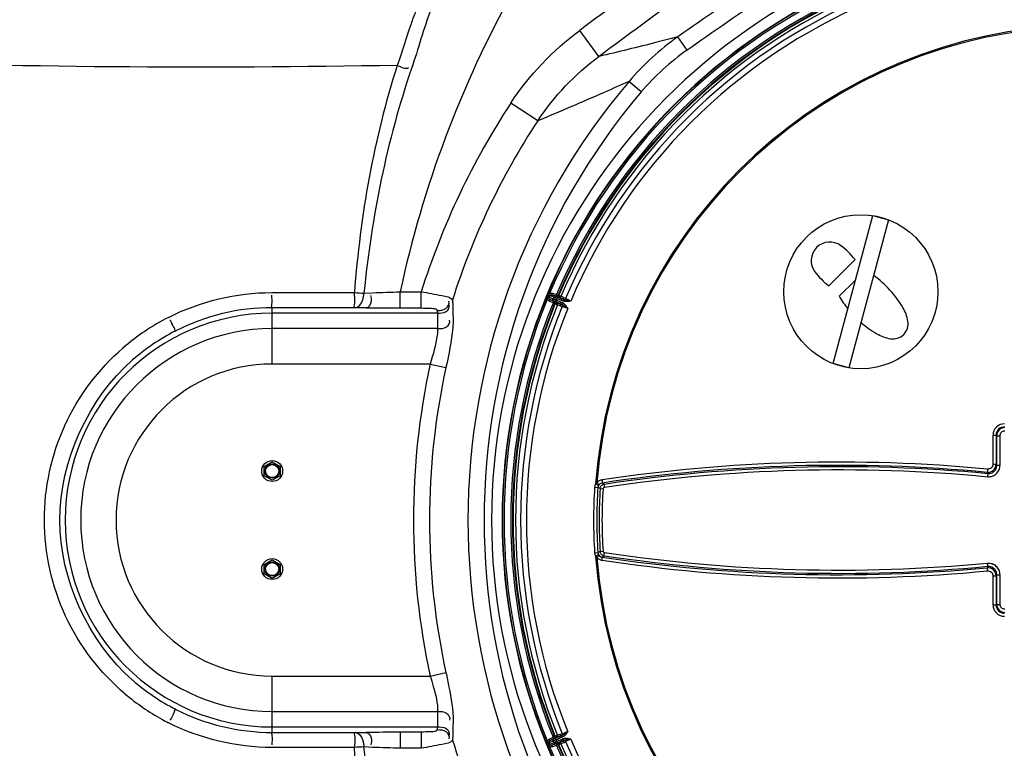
# Model space of a CAD drawing. Header units: millimetres. Extents: x 0 to 297, y 0 to 210.
# Tile 27 of 46: x 245 to 260, y 98 to 109. Entities that reach past the tile are written whole.
import ezdxf

# ---------------------------------------------------------------- set-up
doc = ezdxf.new("R2010")
doc.units = ezdxf.units.MM
doc.header["$LTSCALE"] = 16.335
doc.layers.get('0').update_dxf_attribs({"linetype": 'CONTINUOUS'})
doc.layers.add('AXES_REF', color=7, linetype='CONTINUOUS')

msp = doc.modelspace()

# ---------------------------------------------------------------- linework, layer by layer
at = {"color": 9, "linetype": 'Continuous'}
for p, q in [((253.858, 108.348), (253.563, 108.747)), ((255.208, 108.445), (255.065, 108.649)), ((254.505, 107.807), (254.317, 107.966)), ((252.92, 107.363), (252.508, 107.633)), ((248.852, 104.735), (250.116, 104.735)), ((250.262, 104.727), (250.395, 104.733)), ((250.818, 104.747), (251.139, 104.747)), ((250.818, 104.499), (250.818, 104.747)), ((251.139, 104.499), (251.139, 104.747)), ((253.089, 104.695), (253.07, 104.704)), ((253.089, 104.695), (253.078, 104.668)), ((253.103, 104.719), (253.08, 104.728)), ((253.166, 104.663), (253.089, 104.695)), ((253.097, 104.66), (253.109, 104.687)), ((253.139, 104.702), (253.147, 104.725)), ((253.197, 104.678), (253.139, 104.702)), ((253.147, 104.725), (253.21, 104.705)), ((253.202, 104.682), (253.21, 104.705)), ((253.233, 104.696), (253.21, 104.705)), ((253.24, 104.688), (253.233, 104.696)), ((253.071, 104.642), (253.048, 104.652)), ((253.078, 104.668), (253.058, 104.676)), ((253.155, 104.636), (253.078, 104.668)), ((253.109, 104.629), (253.097, 104.606)), ((253.156, 104.576), (253.097, 104.606)), ((253.167, 104.605), (253.109, 104.629)), ((253.168, 104.598), (253.156, 104.576)), ((253.179, 104.566), (253.156, 104.576)), ((253.159, 104.637), (253.169, 104.66)), ((253.2, 104.588), (253.167, 104.605)), ((253.168, 104.598), (253.178, 104.598)), ((253.179, 104.566), (253.19, 104.567)), ((253.195, 104.595), (253.206, 104.618)), ((253.232, 104.666), (253.197, 104.678)), ((253.21, 104.674), (253.202, 104.682)), ((253.206, 104.618), (253.215, 104.641)), ((253.215, 104.641), (253.224, 104.664)), ((253.26, 104.563), (253.271, 104.589)), ((253.26, 104.563), (253.288, 104.554)), ((253.288, 104.554), (253.261, 104.566)), ((253.298, 104.577), (253.271, 104.589)), ((253.282, 104.616), (253.292, 104.641)), ((253.309, 104.604), (253.282, 104.616)), ((253.288, 104.554), (253.298, 104.577)), ((253.291, 104.553), (253.288, 104.554)), ((253.318, 104.627), (253.291, 104.639)), ((253.291, 104.553), (253.302, 104.576)), ((253.318, 104.627), (253.292, 104.641)), ((253.302, 104.576), (253.298, 104.577)), ((253.309, 104.604), (253.318, 104.627)), ((253.313, 104.603), (253.309, 104.604)), ((253.313, 104.603), (253.321, 104.626)), ((253.346, 104.642), (253.318, 104.657)), ((253.321, 104.626), (253.318, 104.627)), ((248.858, 103.642), (248.858, 104.504)), ((251.385, 104.421), (248.858, 104.421)), ((250.818, 104.499), (251.139, 104.499)), ((253.267, 104.534), (253.297, 104.524)), ((251.389, 104.184), (248.858, 104.184)), ((251.276, 103.642), (248.858, 103.642)), ((251.276, 103.642), (251.517, 103.59)), ((259.885, 102.553), (259.885, 102.107)), ((259.934, 102.554), (259.944, 102.544)), ((259.934, 102.554), (259.934, 102.108)), ((259.944, 102.092), (259.944, 102.544)), ((259.993, 102.093), (259.993, 102.545)), ((259.798, 101.984), (259.807, 101.968)), ((259.934, 102.108), (259.944, 102.092)), ((253.791, 101.755), (253.841, 101.752)), ((253.806, 101.807), (253.85, 101.783)), ((253.876, 101.736), (253.841, 101.752)), ((253.876, 101.736), (253.92, 101.733)), ((253.939, 101.805), (253.905, 101.82)), ((253.876, 100.773), (253.841, 100.757)), ((253.876, 100.773), (253.92, 100.776)), ((253.791, 100.753), (253.841, 100.757)), ((253.806, 100.702), (253.85, 100.726)), ((253.939, 100.704), (253.905, 100.688)), ((259.807, 100.541), (259.798, 100.525)), ((259.885, 100.401), (259.885, 99.956)), ((259.944, 100.417), (259.934, 100.401)), ((259.934, 100.401), (259.934, 99.955)), ((259.944, 99.965), (259.944, 100.417)), ((259.993, 99.964), (259.993, 100.416)), ((259.934, 99.955), (259.944, 99.965)), ((248.858, 98.866), (251.276, 98.866)), ((248.858, 98.004), (248.858, 98.866)), ((251.276, 98.866), (251.517, 98.919)), ((248.858, 98.325), (251.389, 98.325)), ((248.858, 98.088), (251.385, 98.088)), ((251.139, 98.009), (250.818, 98.009)), ((250.818, 98.009), (250.818, 97.761)), ((251.139, 98.009), (251.139, 97.761)), ((253.097, 97.902), (253.156, 97.933)), ((253.179, 97.942), (253.156, 97.933)), ((253.168, 97.911), (253.156, 97.933)), ((253.2, 97.921), (253.167, 97.904)), ((253.178, 97.91), (253.168, 97.911)), ((253.19, 97.942), (253.179, 97.942)), ((253.206, 97.891), (253.195, 97.913)), ((253.288, 97.954), (253.26, 97.945)), ((253.271, 97.92), (253.26, 97.945)), ((253.288, 97.954), (253.261, 97.943)), ((253.297, 97.985), (253.267, 97.975)), ((253.298, 97.931), (253.271, 97.92)), ((253.291, 97.956), (253.288, 97.954)), ((253.298, 97.931), (253.288, 97.954)), ((253.302, 97.933), (253.291, 97.956)), ((253.302, 97.933), (253.298, 97.931)), ((250.116, 97.774), (248.852, 97.774)), ((250.395, 97.775), (250.262, 97.782)), ((251.139, 97.761), (250.818, 97.761)), ((253.071, 97.866), (253.048, 97.857)), ((253.078, 97.84), (253.058, 97.832)), ((253.089, 97.813), (253.07, 97.805)), ((253.155, 97.872), (253.078, 97.84)), ((253.078, 97.84), (253.089, 97.813)), ((253.103, 97.79), (253.08, 97.78)), ((253.166, 97.845), (253.089, 97.813)), ((253.109, 97.88), (253.097, 97.902)), ((253.109, 97.821), (253.097, 97.848)), ((253.167, 97.904), (253.109, 97.88)), ((253.197, 97.831), (253.139, 97.807)), ((253.139, 97.807), (253.147, 97.783)), ((253.21, 97.803), (253.147, 97.783)), ((253.169, 97.849), (253.159, 97.872)), ((253.232, 97.842), (253.197, 97.831)), ((253.202, 97.827), (253.21, 97.835)), ((253.202, 97.827), (253.21, 97.803)), ((253.215, 97.868), (253.206, 97.891)), ((253.233, 97.813), (253.21, 97.803)), ((253.224, 97.844), (253.215, 97.868)), ((253.233, 97.813), (253.24, 97.821)), ((253.309, 97.904), (253.282, 97.893)), ((253.292, 97.868), (253.282, 97.893)), ((253.318, 97.881), (253.291, 97.87)), ((253.292, 97.868), (253.318, 97.881)), ((253.313, 97.906), (253.309, 97.904)), ((253.318, 97.881), (253.309, 97.904)), ((253.321, 97.883), (253.313, 97.906)), ((253.321, 97.883), (253.318, 97.881)), ((253.318, 97.852), (253.346, 97.866))]:
    msp.add_line(p, q, dxfattribs=at)
at = {"color": 7, "linetype": 'Continuous'}
for p, q in [((257.44, 103.649), (258.047, 105.913)), ((258.047, 105.913), (258.288, 105.848)), ((258.288, 105.848), (257.682, 103.584)), ((257.374, 104.838), (257.775, 105.239)), ((257.782, 104.926), (257.534, 104.678)), ((253.139, 104.702), (253.202, 104.682)), ((253.168, 104.598), (253.109, 104.629)), ((250.295, 104.504), (248.858, 104.504)), ((247.373, 104.145), (247.384, 104.151)), ((257.682, 103.584), (257.44, 103.649)), ((248.735, 102.076), (248.858, 102.147)), ((248.858, 102.147), (248.982, 102.076)), ((248.735, 101.933), (248.735, 102.076)), ((248.982, 102.076), (248.982, 101.933)), ((248.858, 101.862), (248.735, 101.933)), ((248.982, 101.933), (248.858, 101.862)), ((248.735, 100.576), (248.858, 100.647)), ((248.858, 100.647), (248.982, 100.576)), ((248.735, 100.433), (248.735, 100.576)), ((248.982, 100.576), (248.982, 100.433)), ((248.858, 100.362), (248.735, 100.433)), ((248.982, 100.433), (248.858, 100.362)), ((248.858, 98.004), (250.295, 98.004)), ((253.109, 97.88), (253.168, 97.911)), ((253.202, 97.827), (253.139, 97.807))]:
    msp.add_line(p, q, dxfattribs=at)
at = {"color": 9, "linetype": 'Continuous'}
for points in [[(251.616, 104.621), (251.616, 104.615), (251.617, 104.609), (251.618, 104.604), (251.618, 104.598), (251.619, 104.591), (251.619, 104.585), (251.62, 104.578), (251.62, 104.571), (251.62, 104.564)], [(251.381, 104.462), (251.382, 104.458), (251.382, 104.454), (251.383, 104.45), (251.384, 104.445), (251.384, 104.441), (251.384, 104.436), (251.385, 104.431), (251.385, 104.426), (251.385, 104.421)], [(251.385, 98.088), (251.385, 98.083), (251.385, 98.078), (251.384, 98.073), (251.384, 98.068), (251.384, 98.063), (251.383, 98.059), (251.382, 98.055), (251.382, 98.051), (251.381, 98.047)], [(251.62, 97.945), (251.62, 97.938), (251.62, 97.931), (251.619, 97.924), (251.619, 97.917), (251.618, 97.911), (251.618, 97.905), (251.617, 97.899), (251.616, 97.894), (251.616, 97.888)]]:
    msp.add_lwpolyline(points, dxfattribs=at)
at = {"color": 7, "linetype": 'Continuous'}
for centre, radius in [((257.864, 104.748), 1.179), ((248.858, 102.004), 0.16), ((248.858, 102.004), 0.11), ((248.858, 100.504), 0.16), ((248.858, 100.504), 0.11)]:
    msp.add_circle(centre, radius, dxfattribs=at)
at = {"color": 9, "linetype": 'Continuous'}
for centre, radius, start, end in [((547.756, -288.425), 494.263, 126.15395, 126.52809), ((464.082, -191.013), 365.357, 124.43526, 124.89612), ((551.062, -292.645), 499.124, 126.17453, 126.54465), ((465.398, -192.785), 367.314, 124.44819, 124.90629), ((261.358, 101.254), 8.978, 112.7649, 157.2351), ((261.358, 101.254), 8.953, 112.7649, 157.2351), ((261.358, 101.254), 8.849, 112.9543, 157.0457), ((261.358, 101.254), 8.824, 112.9543, 157.0457), ((261.358, 101.254), 8.814, 112.9273, 157.0727), ((267.108, 101.254), 16.661, 150.9336, 167.8979), ((261.358, 101.254), 8.777, 112.9477, 157.0523), ((261.358, 101.254), 8.699, 112.9221, 157.0779), ((261.358, 101.254), 8.611, 112.9019, 157.0981), ((261.358, 101.254), 7.572, 94.1836, 175.8164), ((261.358, 101.254), 7.553, 94.3334, 175.6666), ((257.327, 105.42), 3.942, 125.008, 139.7689), ((257.326, 105.408), 3.704, 124.8955, 139.6206), ((262.229, 101.254), 10.375, 139.6893, 220.3108), ((262.229, 101.254), 10.129, 139.6893, 220.3108), ((262.229, 101.254), 11.627, 146.7274, 162.5166), ((262.229, 101.254), 11.134, 146.7274, 162.4028), ((261.358, 101.254), 8.978, 157.4066, 157.5934), ((261.372, 101.252), 8.991, 157.2576, 157.4288), ((263.319, 104.732), 11.7, 180.825, 181.9624), ((261.358, 101.254), 8.978, 157.7649, 202.2351), ((261.358, 101.254), 8.953, 157.7649, 202.2351), ((261.358, 101.254), 8.849, 157.9543, 202.0457), ((261.358, 101.254), 8.824, 157.9543, 202.0457), ((261.358, 101.254), 8.814, 157.9273, 202.0727), ((261.358, 101.254), 8.777, 157.9477, 202.0523), ((261.342, 101.257), 8.962, 157.5709, 157.7427), ((248.858, 101.254), 3.166, 90, 270), ((263.344, 104.516), 11.959, 180.4567, 181.5917), ((261.358, 101.254), 8.699, 157.9221, 202.0779), ((261.358, 101.254), 8.611, 157.9019, 202.0981), ((248.857, 101.248), 3.488, 117.0003, 130.8825), ((251.428, 106.342), 4.602, 206.0924, 207.0185), ((248.858, 101.254), 2.929, 90, 270), ((248.858, 101.254), 2.388, 90, 270), ((262.229, 101.254), 11.21, 167.6995, 192.3005), ((262.229, 101.254), 10.964, 167.6995, 192.3005), ((260.06, 102.553), 0.174, 89.9158, 180.0842), ((260.058, 102.554), 0.125, 89.8492, 180.1508), ((260.069, 102.544), 0.125, 89.9902, 180.0098), ((259.809, 102.108), 0.125, 264.653, 359.9963), ((261.358, 101.254), 7.583, 176.2119, 183.7881), ((261.358, 101.254), 7.534, 176.2119, 183.7881), ((253.911, 101.75), 0.0695, 140.1122, 151.4022), ((261.358, 101.254), 7.498, 176.3199, 183.6801), ((261.358, 101.254), 7.454, 176.3199, 183.6801), ((261.358, 101.254), 7.572, 184.1836, 265.8164), ((261.358, 101.254), 7.553, 184.3334, 265.6666), ((253.911, 100.759), 0.0695, 208.5978, 219.8877), ((259.809, 100.401), 0.125, 0.0037, 95.347), ((260.06, 99.956), 0.174, 179.9158, 270.0842), ((260.058, 99.954), 0.125, 179.8492, 270.1508), ((260.069, 99.965), 0.125, 179.9902, 270.0098), ((248.855, 101.257), 3.484, 229.9112, 241.1019), ((263.344, 97.993), 11.959, 178.4083, 179.5433), ((248.849, 101.248), 3.474, 241.1149, 243.0258), ((263.319, 97.776), 11.7, 178.0376, 179.175), ((262.229, 101.254), 11.134, 197.5972, 213.2726), ((261.369, 101.263), 8.991, 202.2576, 202.4288), ((261.358, 101.254), 8.978, 202.4066, 202.5934), ((261.345, 101.245), 8.962, 202.5709, 202.7427), ((261.358, 101.254), 8.978, 202.7649, 247.2351), ((261.358, 101.254), 8.953, 202.7649, 247.2351), ((261.358, 101.254), 8.849, 202.9543, 247.0457), ((261.358, 101.254), 8.824, 202.9543, 247.0457), ((261.358, 101.254), 8.814, 202.9273, 247.0727), ((261.358, 101.254), 8.777, 202.9477, 247.0523), ((261.358, 101.254), 8.699, 202.9221, 247.0779), ((261.358, 101.254), 8.611, 202.9019, 247.0981)]:
    msp.add_arc(centre, radius, start, end, dxfattribs=at)
at = {"color": 7, "linetype": 'Continuous'}
for centre, radius, start, end in [((261.358, 101.254), 9.144, 15.4694, 344.5306), ((261.358, 101.254), 8.982, 4.7194, 355.2806), ((257.389, 105.223), 0.285, 53.0946, 216.9054), ((256.905, 104.579), 1.092, 37.1874, 53.0946), ((258.034, 105.708), 1.092, 216.9054, 232.8126), ((257.118, 103.69), 1.611, 30.3525, 54.2125), ((258.922, 105.494), 1.611, 210.4619, 218.6768), ((248.858, 101.254), 3.25, 90, 116.9735), ((257.975, 104.192), 0.618, 9.8198, 30.3525), ((258.922, 105.494), 1.611, 229.0805, 239.6475), ((258.355, 104.258), 0.232, 260.1802, 9.8198), ((248.863, 101.248), 3.258, 117.2295, 131.0362), ((258.421, 104.638), 0.618, 239.6475, 260.1802), ((248.864, 101.261), 3.259, 228.9647, 242.9991), ((248.858, 101.254), 3.25, 243.0265, 270)]:
    msp.add_arc(centre, radius, start, end, dxfattribs=at)
at = {"color": 9, "linetype": 'Continuous'}
for points in [[(251.287, 109.068), (251.174, 108.772), (251.093, 108.464), (250.99, 108.164)], [(252.508, 107.633), (252.789, 108.061), (253.152, 108.443), (253.563, 108.747)], [(252.92, 107.363), (253.17, 107.741), (253.493, 108.079), (253.858, 108.348)], [(250.772, 108.212), (250.411, 107.089), (250.206, 105.911), (250.116, 104.735)], [(250.99, 108.164), (250.612, 107.056), (250.379, 105.892), (250.262, 104.727)], [(247.274, 104.356), (247.756, 104.602), (248.311, 104.735), (248.852, 104.735)], [(250.116, 104.735), (250.165, 104.731), (250.213, 104.728), (250.262, 104.727)], [(250.395, 104.733), (250.536, 104.74), (250.677, 104.74), (250.818, 104.747)], [(253.103, 104.719), (253.097, 104.711), (253.092, 104.704), (253.089, 104.695)], [(250.13, 104.504), (250.181, 104.504), (250.222, 104.565), (250.24, 104.614)], [(253.078, 104.668), (253.074, 104.66), (253.072, 104.651), (253.071, 104.642)], [(253.159, 104.637), (253.158, 104.636), (253.157, 104.636), (253.155, 104.636)], [(253.169, 104.66), (253.169, 104.661), (253.168, 104.663), (253.166, 104.663)], [(253.261, 104.566), (253.239, 104.575), (253.217, 104.585), (253.195, 104.595)], [(253.271, 104.589), (253.249, 104.598), (253.227, 104.608), (253.206, 104.618)], [(253.282, 104.616), (253.26, 104.625), (253.238, 104.633), (253.215, 104.641)], [(253.218, 104.579), (253.232, 104.573), (253.246, 104.568), (253.26, 104.563)], [(253.223, 104.55), (253.237, 104.543), (253.252, 104.538), (253.267, 104.534)], [(253.291, 104.639), (253.269, 104.648), (253.246, 104.656), (253.224, 104.664)], [(253.292, 104.641), (253.279, 104.648), (253.265, 104.654), (253.252, 104.66)], [(253.318, 104.657), (253.304, 104.664), (253.29, 104.671), (253.276, 104.677)], [(250.295, 104.504), (250.469, 104.504), (250.643, 104.499), (250.818, 104.499)], [(245.609, 101.254), (245.609, 102.152), (246.048, 103.116), (246.724, 103.705)], [(253.827, 101.825), (253.819, 101.82), (253.812, 101.814), (253.806, 101.807)], [(253.806, 101.807), (253.798, 101.791), (253.793, 101.773), (253.791, 101.755)], [(253.85, 101.783), (253.845, 101.774), (253.842, 101.763), (253.841, 101.752)], [(246.724, 98.803), (246.048, 99.393), (245.609, 100.357), (245.609, 101.254)], [(253.791, 100.753), (253.793, 100.736), (253.798, 100.718), (253.806, 100.702)], [(253.806, 100.702), (253.812, 100.695), (253.819, 100.689), (253.827, 100.684)], [(253.841, 100.757), (253.842, 100.746), (253.845, 100.735), (253.85, 100.726)], [(248.852, 97.774), (248.311, 97.774), (247.756, 97.907), (247.274, 98.152)], [(250.13, 98.004), (250.181, 98.004), (250.222, 97.943), (250.24, 97.894)], [(250.818, 98.009), (250.643, 98.009), (250.469, 98.004), (250.295, 98.004)], [(253.261, 97.943), (253.239, 97.934), (253.217, 97.924), (253.195, 97.913)], [(253.271, 97.92), (253.249, 97.911), (253.227, 97.901), (253.206, 97.891)], [(253.26, 97.945), (253.246, 97.941), (253.232, 97.936), (253.218, 97.93)], [(253.267, 97.975), (253.252, 97.97), (253.237, 97.965), (253.223, 97.959)], [(250.262, 97.782), (250.213, 97.78), (250.165, 97.778), (250.116, 97.774)], [(250.772, 94.297), (250.411, 95.419), (250.206, 96.598), (250.116, 97.774)], [(250.99, 94.344), (250.612, 95.453), (250.379, 96.616), (250.262, 97.782)], [(250.818, 97.761), (250.677, 97.768), (250.536, 97.769), (250.395, 97.775)], [(253.071, 97.866), (253.072, 97.858), (253.074, 97.849), (253.078, 97.84)], [(253.089, 97.813), (253.092, 97.805), (253.097, 97.797), (253.103, 97.79)], [(253.159, 97.872), (253.158, 97.872), (253.157, 97.873), (253.155, 97.872)], [(253.169, 97.849), (253.169, 97.847), (253.168, 97.846), (253.166, 97.845)], [(253.282, 97.893), (253.26, 97.884), (253.238, 97.876), (253.215, 97.868)], [(253.291, 97.87), (253.269, 97.861), (253.246, 97.852), (253.224, 97.844)], [(253.252, 97.849), (253.265, 97.854), (253.279, 97.861), (253.292, 97.868)], [(253.276, 97.832), (253.29, 97.838), (253.304, 97.844), (253.318, 97.852)]]:
    msp.add_open_spline(points, degree=3, dxfattribs=at)
for points, knots in [([(251.053, 109.036), (251.027, 108.973), (250.929, 108.7), (250.848, 108.421), (250.772, 108.212)], [0, 0, 0, 0, 0.23321, 1, 1, 1, 1]), ([(255.065, 108.649), (254.958, 108.621), (254.557, 108.516), (254.154, 108.418), (253.858, 108.348)], [0, 0, 0, 0, 0.266959, 1, 1, 1, 1]), ([(250.772, 108.212), (247.862, 108.157), (243.99, 108.189), (240.125, 108.365), (239.168, 108.418)], [0, 0, 0, 0, 0.752269, 1, 1, 1, 1]), ([(250.772, 108.212), (250.825, 108.195), (250.855, 108.158), (250.947, 108.173), (250.945, 108.178)], [0, 0, 0, 0, 0.914746, 1, 1, 1, 1]), ([(254.317, 107.966), (254.191, 107.91), (253.727, 107.704), (253.26, 107.504), (252.92, 107.363)], [0, 0, 0, 0, 0.273325, 1, 1, 1, 1]), ([(248.858, 104.504), (248.843, 104.504), (248.872, 104.606), (248.853, 104.645), (248.854, 104.693)], [0, 0, 0, 0, 0.237068, 1, 1, 1, 1]), ([(250.13, 104.504), (250.107, 104.504), (250.138, 104.63), (250.117, 104.68), (250.116, 104.735)], [0, 0, 0, 0, 0.290164, 1, 1, 1, 1]), ([(250.24, 104.614), (250.246, 104.632), (250.256, 104.669), (250.261, 104.707), (250.262, 104.727)], [0, 0, 0, 0, 0.488466, 1, 1, 1, 1]), ([(250.295, 104.504), (250.339, 104.504), (250.392, 104.595), (250.377, 104.664), (250.369, 104.692)], [0, 0, 0, 0, 0.607126, 1, 1, 1, 1]), ([(251.139, 104.747), (251.246, 104.731), (251.391, 104.695), (251.588, 104.671), (251.616, 104.621)], [0, 0, 0, 0, 0.651277, 1, 1, 1, 1]), ([(253.103, 104.719), (253.109, 104.723), (253.124, 104.729), (253.14, 104.728), (253.147, 104.725)], [0, 0, 0, 0, 0.499988, 1, 1, 1, 1]), ([(253.109, 104.687), (253.111, 104.693), (253.12, 104.703), (253.133, 104.703), (253.139, 104.702)], [0, 0, 0, 0, 0.500105, 1, 1, 1, 1]), ([(253.202, 104.682), (253.208, 104.68), (253.221, 104.681), (253.231, 104.69), (253.233, 104.696)], [0, 0, 0, 0, 0.499995, 1, 1, 1, 1]), ([(253.24, 104.688), (253.238, 104.683), (253.229, 104.673), (253.215, 104.672), (253.21, 104.674)], [0, 0, 0, 0, 0.500005, 1, 1, 1, 1]), ([(253.259, 104.682), (253.257, 104.683), (253.252, 104.684), (253.246, 104.686), (253.243, 104.688), (253.241, 104.688), (253.24, 104.688)], [0, 0, 0, 0, 0.425162, 0.737384, 0.93029, 1, 1, 1, 1]), ([(251.381, 104.462), (251.427, 104.463), (251.523, 104.461), (251.574, 104.566), (251.561, 104.603)], [0, 0, 0, 0, 0.537766, 1, 1, 1, 1]), ([(251.385, 104.421), (251.431, 104.421), (251.523, 104.414), (251.578, 104.514), (251.565, 104.549)], [0, 0, 0, 0, 0.553674, 1, 1, 1, 1]), ([(253.097, 104.606), (253.091, 104.61), (253.079, 104.62), (253.073, 104.635), (253.071, 104.642)], [0, 0, 0, 0, 0.500007, 1, 1, 1, 1]), ([(253.109, 104.629), (253.104, 104.631), (253.095, 104.641), (253.095, 104.655), (253.097, 104.66)], [0, 0, 0, 0, 0.499888, 1, 1, 1, 1]), ([(253.167, 104.605), (253.161, 104.607), (253.152, 104.617), (253.153, 104.631), (253.155, 104.636)], [0, 0, 0, 0, 0.499769, 1, 1, 1, 1]), ([(253.171, 104.605), (253.166, 104.608), (253.157, 104.618), (253.157, 104.631), (253.159, 104.637)], [0, 0, 0, 0, 0.500017, 1, 1, 1, 1]), ([(253.206, 104.618), (253.2, 104.62), (253.189, 104.625), (253.177, 104.63), (253.169, 104.633), (253.164, 104.635), (253.161, 104.636), (253.16, 104.637), (253.159, 104.637)], [0, 0, 0, 0, 0.370922, 0.689033, 0.813646, 0.909045, 0.971848, 1, 1, 1, 1]), ([(253.166, 104.663), (253.169, 104.669), (253.178, 104.679), (253.191, 104.679), (253.197, 104.678)], [0, 0, 0, 0, 0.500231, 1, 1, 1, 1]), ([(253.171, 104.605), (253.171, 104.605), (253.169, 104.604), (253.168, 104.604), (253.167, 104.605)], [0, 0, 0, 0, 0.292644, 1, 1, 1, 1]), ([(253.179, 104.566), (253.182, 104.572), (253.182, 104.585), (253.173, 104.595), (253.168, 104.598)], [0, 0, 0, 0, 0.500005, 1, 1, 1, 1]), ([(253.169, 104.66), (253.171, 104.666), (253.181, 104.676), (253.194, 104.676), (253.2, 104.674)], [0, 0, 0, 0, 0.499983, 1, 1, 1, 1]), ([(253.215, 104.641), (253.209, 104.643), (253.199, 104.647), (253.186, 104.652), (253.178, 104.656), (253.174, 104.658), (253.171, 104.659), (253.169, 104.66), (253.169, 104.66)], [0, 0, 0, 0, 0.370922, 0.689032, 0.813645, 0.909044, 0.971848, 1, 1, 1, 1]), ([(253.195, 104.595), (253.192, 104.597), (253.187, 104.599), (253.18, 104.602), (253.175, 104.604), (253.172, 104.605), (253.171, 104.605)], [0, 0, 0, 0, 0.369272, 0.68587, 0.906071, 1, 1, 1, 1]), ([(253.178, 104.598), (253.179, 104.598), (253.181, 104.597), (253.185, 104.595), (253.191, 104.592), (253.197, 104.589), (253.2, 104.588)], [0, 0, 0, 0, 0.069765, 0.262664, 0.574845, 1, 1, 1, 1]), ([(253.19, 104.567), (253.192, 104.572), (253.193, 104.586), (253.184, 104.595), (253.178, 104.598)], [0, 0, 0, 0, 0.500005, 1, 1, 1, 1]), ([(253.19, 104.567), (253.19, 104.567), (253.192, 104.565), (253.195, 104.564), (253.201, 104.561), (253.205, 104.559), (253.208, 104.557)], [0, 0, 0, 0, 0.069709, 0.262611, 0.574834, 1, 1, 1, 1]), ([(253.2, 104.674), (253.2, 104.675), (253.199, 104.676), (253.198, 104.677), (253.197, 104.678)], [0, 0, 0, 0, 0.292644, 1, 1, 1, 1]), ([(253.224, 104.664), (253.221, 104.666), (253.215, 104.668), (253.208, 104.67), (253.203, 104.673), (253.2, 104.673), (253.2, 104.674)], [0, 0, 0, 0, 0.369271, 0.68587, 0.90607, 1, 1, 1, 1]), ([(253.2, 104.588), (253.201, 104.587), (253.207, 104.584), (253.213, 104.581), (253.218, 104.579)], [0, 0, 0, 0, 0.225602, 1, 1, 1, 1]), ([(253.208, 104.557), (253.21, 104.563), (253.212, 104.575), (253.204, 104.585), (253.2, 104.588)], [0, 0, 0, 0, 0.52943, 1, 1, 1, 1]), ([(253.208, 104.557), (253.209, 104.557), (253.214, 104.554), (253.219, 104.552), (253.223, 104.55)], [0, 0, 0, 0, 0.224602, 1, 1, 1, 1]), ([(253.232, 104.666), (253.229, 104.668), (253.224, 104.669), (253.216, 104.671), (253.212, 104.673), (253.21, 104.674), (253.21, 104.674)], [0, 0, 0, 0, 0.42515, 0.737331, 0.930233, 1, 1, 1, 1]), ([(253.223, 104.55), (253.225, 104.555), (253.228, 104.566), (253.222, 104.576), (253.218, 104.579)], [0, 0, 0, 0, 0.557048, 1, 1, 1, 1]), ([(253.259, 104.682), (253.257, 104.677), (253.25, 104.667), (253.237, 104.665), (253.232, 104.666)], [0, 0, 0, 0, 0.52943, 1, 1, 1, 1]), ([(253.252, 104.66), (253.25, 104.66), (253.243, 104.663), (253.237, 104.665), (253.232, 104.666)], [0, 0, 0, 0, 0.273549, 1, 1, 1, 1]), ([(253.276, 104.677), (253.273, 104.671), (253.267, 104.662), (253.256, 104.658), (253.252, 104.66)], [0, 0, 0, 0, 0.557048, 1, 1, 1, 1]), ([(253.276, 104.677), (253.274, 104.677), (253.269, 104.679), (253.263, 104.681), (253.259, 104.682)], [0, 0, 0, 0, 0.274719, 1, 1, 1, 1]), ([(253.267, 104.534), (253.269, 104.539), (253.27, 104.55), (253.264, 104.561), (253.26, 104.563)], [0, 0, 0, 0, 0.555166, 1, 1, 1, 1]), ([(253.297, 104.524), (253.299, 104.529), (253.3, 104.54), (253.295, 104.551), (253.291, 104.553)], [0, 0, 0, 0, 0.551726, 1, 1, 1, 1]), ([(253.38, 104.494), (253.366, 104.505), (253.337, 104.527), (253.307, 104.546), (253.291, 104.553)], [0, 0, 0, 0, 0.508765, 1, 1, 1, 1]), ([(253.318, 104.657), (253.315, 104.652), (253.309, 104.643), (253.297, 104.64), (253.292, 104.641)], [0, 0, 0, 0, 0.555166, 1, 1, 1, 1]), ([(253.38, 104.494), (253.364, 104.518), (253.343, 104.551), (253.31, 104.572), (253.302, 104.576)], [0, 0, 0, 0, 0.749566, 1, 1, 1, 1]), ([(253.426, 104.605), (253.398, 104.599), (253.36, 104.592), (253.322, 104.6), (253.313, 104.603)], [0, 0, 0, 0, 0.749561, 1, 1, 1, 1]), ([(253.346, 104.642), (253.344, 104.637), (253.337, 104.629), (253.326, 104.625), (253.321, 104.626)], [0, 0, 0, 0, 0.551726, 1, 1, 1, 1]), ([(253.426, 104.605), (253.408, 104.608), (253.373, 104.612), (253.338, 104.619), (253.321, 104.626)], [0, 0, 0, 0, 0.508764, 1, 1, 1, 1]), ([(253.426, 104.605), (253.418, 104.609), (253.391, 104.62), (253.365, 104.632), (253.346, 104.642)], [0, 0, 0, 0, 0.275571, 1, 1, 1, 1]), ([(251.139, 104.499), (251.189, 104.499), (251.256, 104.493), (251.374, 104.494), (251.381, 104.462)], [0, 0, 0, 0, 0.601345, 1, 1, 1, 1]), ([(253.297, 104.524), (253.303, 104.522), (253.331, 104.513), (253.358, 104.503), (253.38, 104.494)], [0, 0, 0, 0, 0.214918, 1, 1, 1, 1]), ([(247.384, 104.151), (247.376, 104.147), (247.363, 104.21), (247.341, 104.226), (247.328, 104.252)], [0, 0, 0, 0, 0.241495, 1, 1, 1, 1]), ([(251.389, 104.184), (251.436, 104.184), (251.529, 104.178), (251.584, 104.28), (251.57, 104.315)], [0, 0, 0, 0, 0.554583, 1, 1, 1, 1]), ([(251.626, 104.332), (251.627, 104.286), (251.611, 104.036), (251.561, 103.79), (251.517, 103.59)], [0, 0, 0, 0, 0.181937, 1, 1, 1, 1]), ([(251.389, 104.184), (251.391, 104.15), (251.372, 103.965), (251.32, 103.787), (251.276, 103.642)], [0, 0, 0, 0, 0.183401, 1, 1, 1, 1]), ([(245.373, 101.254), (245.373, 101.748), (245.588, 102.746), (246.201, 103.563), (246.574, 103.886)], [0, 0, 0, 0, 0.49998, 1, 1, 1, 1]), ([(259.993, 102.545), (259.993, 102.564), (260.009, 102.604), (260.048, 102.62), (260.068, 102.62)], [0, 0, 0, 0, 0.499998, 1, 1, 1, 1]), ([(259.885, 102.553), (259.891, 102.553), (259.903, 102.553), (259.916, 102.553), (259.924, 102.553), (259.929, 102.554), (259.932, 102.554), (259.933, 102.554), (259.934, 102.554)], [0, 0, 0, 0, 0.376536, 0.696088, 0.820025, 0.913946, 0.974576, 1, 1, 1, 1]), ([(259.944, 102.544), (259.944, 102.544), (259.946, 102.544), (259.948, 102.545), (259.953, 102.545), (259.962, 102.545), (259.975, 102.545), (259.986, 102.545), (259.993, 102.545)], [0, 0, 0, 0, 0.025271, 0.085943, 0.179997, 0.304101, 0.623859, 1, 1, 1, 1]), ([(259.804, 102.033), (258.82, 102.126), (256.845, 102.192), (254.877, 102.016), (253.905, 101.869)], [0, 0, 0, 0, 0.501277, 1, 1, 1, 1]), ([(259.798, 101.984), (258.815, 102.077), (256.842, 102.142), (254.876, 101.967), (253.905, 101.82)], [0, 0, 0, 0, 0.501282, 1, 1, 1, 1]), ([(253.939, 101.805), (254.907, 101.951), (256.865, 102.126), (258.83, 102.06), (259.807, 101.968)], [0, 0, 0, 0, 0.499193, 1, 1, 1, 1]), ([(253.941, 101.756), (254.908, 101.902), (256.863, 102.077), (258.825, 102.011), (259.802, 101.918)], [0, 0, 0, 0, 0.49919, 1, 1, 1, 1]), ([(259.804, 102.033), (259.803, 102.027), (259.802, 102.015), (259.8, 102.002), (259.799, 101.993), (259.799, 101.989), (259.798, 101.986), (259.798, 101.984), (259.798, 101.984)], [0, 0, 0, 0, 0.371449, 0.689155, 0.813505, 0.908736, 0.971547, 1, 1, 1, 1]), ([(259.802, 101.918), (259.826, 101.916), (259.875, 101.922), (259.939, 101.959), (259.983, 102.02), (259.993, 102.069), (259.993, 102.093)], [0, 0, 0, 0, 0.249966, 0.499957, 0.749974, 1, 1, 1, 1]), ([(259.885, 102.107), (259.886, 102.087), (259.868, 102.045), (259.824, 102.031), (259.804, 102.033)], [0, 0, 0, 0, 0.50007, 1, 1, 1, 1]), ([(259.807, 101.968), (259.825, 101.966), (259.86, 101.97), (259.906, 101.997), (259.937, 102.04), (259.944, 102.075), (259.944, 102.092)], [0, 0, 0, 0, 0.249878, 0.49991, 0.749996, 1, 1, 1, 1]), ([(259.885, 102.107), (259.892, 102.107), (259.903, 102.107), (259.916, 102.107), (259.925, 102.108), (259.929, 102.108), (259.932, 102.108), (259.934, 102.108), (259.934, 102.108)], [0, 0, 0, 0, 0.376727, 0.696416, 0.820382, 0.914291, 0.974844, 1, 1, 1, 1]), ([(259.944, 102.092), (259.945, 102.093), (259.948, 102.092), (259.953, 102.092), (259.962, 102.092), (259.975, 102.093), (259.987, 102.093), (259.993, 102.093)], [0, 0, 0, 0, 0.08569, 0.17974, 0.303867, 0.623724, 1, 1, 1, 1]), ([(253.905, 101.869), (253.89, 101.867), (253.86, 101.857), (253.836, 101.837), (253.827, 101.825)], [0, 0, 0, 0, 0.499167, 1, 1, 1, 1]), ([(253.827, 101.825), (253.831, 101.822), (253.838, 101.815), (253.848, 101.806), (253.854, 101.799), (253.858, 101.796), (253.858, 101.794)], [0, 0, 0, 0, 0.367453, 0.677633, 0.895931, 1, 1, 1, 1]), ([(253.905, 101.869), (253.906, 101.863), (253.907, 101.852), (253.908, 101.837), (253.908, 101.828), (253.907, 101.821), (253.905, 101.82)], [0, 0, 0, 0, 0.365609, 0.678067, 0.896941, 1, 1, 1, 1]), ([(259.807, 101.968), (259.807, 101.967), (259.807, 101.966), (259.806, 101.963), (259.806, 101.958), (259.805, 101.949), (259.803, 101.936), (259.802, 101.925), (259.802, 101.918)], [0, 0, 0, 0, 0.028231, 0.091021, 0.186318, 0.310777, 0.628672, 1, 1, 1, 1]), ([(253.905, 101.82), (253.892, 101.818), (253.874, 101.811), (253.861, 101.798), (253.858, 101.794)], [0, 0, 0, 0, 0.745086, 1, 1, 1, 1]), ([(253.876, 101.736), (253.877, 101.752), (253.891, 101.785), (253.923, 101.802), (253.939, 101.805)], [0, 0, 0, 0, 0.499932, 1, 1, 1, 1]), ([(253.92, 101.733), (253.92, 101.738), (253.925, 101.749), (253.936, 101.755), (253.941, 101.756)], [0, 0, 0, 0, 0.500767, 1, 1, 1, 1]), ([(253.939, 101.805), (253.939, 101.804), (253.938, 101.803), (253.938, 101.798), (253.938, 101.788), (253.939, 101.773), (253.94, 101.762), (253.941, 101.756)], [0, 0, 0, 0, 0.034969, 0.09993, 0.318748, 0.632732, 1, 1, 1, 1]), ([(246.611, 98.591), (246.228, 98.914), (245.595, 99.738), (245.373, 100.753), (245.373, 101.254)], [0, 0, 0, 0, 0.500019, 1, 1, 1, 1]), ([(253.939, 100.704), (253.923, 100.707), (253.891, 100.723), (253.877, 100.757), (253.876, 100.773)], [0, 0, 0, 0, 0.500062, 1, 1, 1, 1]), ([(253.941, 100.753), (253.936, 100.754), (253.925, 100.759), (253.92, 100.77), (253.92, 100.776)], [0, 0, 0, 0, 0.499226, 1, 1, 1, 1]), ([(253.827, 100.684), (253.831, 100.687), (253.838, 100.694), (253.848, 100.703), (253.854, 100.709), (253.858, 100.713), (253.858, 100.714)], [0, 0, 0, 0, 0.367453, 0.677633, 0.895931, 1, 1, 1, 1]), ([(253.827, 100.684), (253.836, 100.672), (253.86, 100.652), (253.89, 100.642), (253.905, 100.64)], [0, 0, 0, 0, 0.500827, 1, 1, 1, 1]), ([(253.858, 100.714), (253.861, 100.711), (253.874, 100.698), (253.892, 100.69), (253.905, 100.688)], [0, 0, 0, 0, 0.254908, 1, 1, 1, 1]), ([(253.905, 100.688), (254.876, 100.542), (256.842, 100.366), (258.815, 100.432), (259.798, 100.525)], [0, 0, 0, 0, 0.498718, 1, 1, 1, 1]), ([(253.905, 100.64), (253.906, 100.645), (253.907, 100.656), (253.908, 100.671), (253.908, 100.681), (253.907, 100.687), (253.905, 100.688)], [0, 0, 0, 0, 0.365609, 0.678067, 0.896941, 1, 1, 1, 1]), ([(253.905, 100.64), (254.877, 100.493), (256.845, 100.317), (258.82, 100.383), (259.804, 100.476)], [0, 0, 0, 0, 0.498723, 1, 1, 1, 1]), ([(253.939, 100.704), (253.939, 100.704), (253.938, 100.706), (253.938, 100.711), (253.938, 100.721), (253.939, 100.736), (253.94, 100.747), (253.941, 100.753)], [0, 0, 0, 0, 0.034969, 0.09993, 0.318748, 0.632732, 1, 1, 1, 1]), ([(259.807, 100.541), (258.83, 100.448), (256.865, 100.383), (254.907, 100.558), (253.939, 100.704)], [0, 0, 0, 0, 0.500807, 1, 1, 1, 1]), ([(259.802, 100.59), (258.825, 100.498), (256.863, 100.432), (254.908, 100.607), (253.941, 100.753)], [0, 0, 0, 0, 0.50081, 1, 1, 1, 1]), ([(259.804, 100.476), (259.803, 100.482), (259.802, 100.493), (259.8, 100.507), (259.799, 100.515), (259.799, 100.52), (259.798, 100.523), (259.798, 100.525), (259.798, 100.525)], [0, 0, 0, 0, 0.371449, 0.689155, 0.813505, 0.908736, 0.971547, 1, 1, 1, 1]), ([(259.993, 100.416), (259.993, 100.44), (259.983, 100.489), (259.939, 100.549), (259.875, 100.587), (259.826, 100.592), (259.802, 100.59)], [0, 0, 0, 0, 0.250024, 0.500041, 0.750032, 1, 1, 1, 1]), ([(259.807, 100.541), (259.807, 100.541), (259.807, 100.543), (259.806, 100.546), (259.806, 100.551), (259.805, 100.559), (259.803, 100.573), (259.802, 100.584), (259.802, 100.59)], [0, 0, 0, 0, 0.028231, 0.091021, 0.186318, 0.310777, 0.628672, 1, 1, 1, 1]), ([(259.804, 100.476), (259.824, 100.478), (259.868, 100.464), (259.886, 100.422), (259.885, 100.401)], [0, 0, 0, 0, 0.499927, 1, 1, 1, 1]), ([(259.944, 100.417), (259.944, 100.434), (259.937, 100.469), (259.906, 100.512), (259.86, 100.539), (259.825, 100.543), (259.807, 100.541)], [0, 0, 0, 0, 0.250002, 0.500088, 0.75012, 1, 1, 1, 1]), ([(259.885, 100.401), (259.892, 100.401), (259.903, 100.401), (259.916, 100.401), (259.925, 100.401), (259.929, 100.401), (259.932, 100.401), (259.934, 100.401), (259.934, 100.401)], [0, 0, 0, 0, 0.376727, 0.696416, 0.820382, 0.914291, 0.974844, 1, 1, 1, 1]), ([(259.944, 100.417), (259.945, 100.416), (259.948, 100.417), (259.953, 100.416), (259.962, 100.416), (259.975, 100.416), (259.987, 100.416), (259.993, 100.416)], [0, 0, 0, 0, 0.08569, 0.17974, 0.303867, 0.623724, 1, 1, 1, 1]), ([(259.885, 99.956), (259.891, 99.956), (259.903, 99.956), (259.916, 99.956), (259.924, 99.955), (259.929, 99.955), (259.932, 99.955), (259.933, 99.955), (259.934, 99.955)], [0, 0, 0, 0, 0.376536, 0.696088, 0.820025, 0.913946, 0.974576, 1, 1, 1, 1]), ([(259.944, 99.965), (259.944, 99.964), (259.946, 99.964), (259.948, 99.964), (259.953, 99.964), (259.962, 99.964), (259.975, 99.964), (259.986, 99.964), (259.993, 99.964)], [0, 0, 0, 0, 0.025271, 0.085943, 0.179997, 0.304101, 0.623859, 1, 1, 1, 1]), ([(260.068, 99.889), (260.048, 99.889), (260.009, 99.905), (259.993, 99.944), (259.993, 99.964)], [0, 0, 0, 0, 0.499998, 1, 1, 1, 1]), ([(251.276, 98.866), (251.293, 98.814), (251.342, 98.637), (251.394, 98.454), (251.389, 98.325)], [0, 0, 0, 0, 0.298206, 1, 1, 1, 1]), ([(251.517, 98.919), (251.533, 98.845), (251.581, 98.601), (251.632, 98.352), (251.626, 98.177)], [0, 0, 0, 0, 0.300337, 1, 1, 1, 1]), ([(247.384, 98.358), (247.371, 98.365), (247.351, 98.26), (247.316, 98.234), (247.294, 98.19)], [0, 0, 0, 0, 0.238801, 1, 1, 1, 1]), ([(251.389, 98.325), (251.436, 98.325), (251.529, 98.331), (251.584, 98.229), (251.57, 98.193)], [0, 0, 0, 0, 0.554583, 1, 1, 1, 1]), ([(251.385, 98.088), (251.431, 98.088), (251.523, 98.095), (251.578, 97.995), (251.565, 97.96)], [0, 0, 0, 0, 0.553674, 1, 1, 1, 1]), ([(248.858, 98.004), (248.843, 98.004), (248.872, 97.903), (248.853, 97.864), (248.854, 97.816)], [0, 0, 0, 0, 0.237066, 1, 1, 1, 1]), ([(250.13, 98.004), (250.107, 98.004), (250.138, 97.879), (250.117, 97.828), (250.116, 97.774)], [0, 0, 0, 0, 0.290135, 1, 1, 1, 1]), ([(250.295, 98.004), (250.339, 98.004), (250.392, 97.913), (250.377, 97.844), (250.369, 97.817)], [0, 0, 0, 0, 0.607121, 1, 1, 1, 1]), ([(251.381, 98.047), (251.374, 98.015), (251.256, 98.016), (251.189, 98.009), (251.139, 98.009)], [0, 0, 0, 0, 0.399422, 1, 1, 1, 1]), ([(251.381, 98.047), (251.427, 98.046), (251.523, 98.047), (251.574, 97.943), (251.561, 97.905)], [0, 0, 0, 0, 0.537766, 1, 1, 1, 1]), ([(253.168, 97.911), (253.173, 97.913), (253.182, 97.923), (253.182, 97.937), (253.179, 97.942)], [0, 0, 0, 0, 0.499995, 1, 1, 1, 1]), ([(253.195, 97.913), (253.192, 97.912), (253.187, 97.91), (253.18, 97.906), (253.175, 97.905), (253.172, 97.904), (253.171, 97.904)], [0, 0, 0, 0, 0.369271, 0.68587, 0.90607, 1, 1, 1, 1]), ([(253.19, 97.942), (253.192, 97.936), (253.193, 97.923), (253.184, 97.913), (253.178, 97.91)], [0, 0, 0, 0, 0.500005, 1, 1, 1, 1]), ([(253.2, 97.921), (253.197, 97.92), (253.191, 97.917), (253.185, 97.913), (253.181, 97.912), (253.179, 97.91), (253.178, 97.91)], [0, 0, 0, 0, 0.42515, 0.737331, 0.930233, 1, 1, 1, 1]), ([(253.208, 97.951), (253.205, 97.95), (253.201, 97.948), (253.195, 97.945), (253.192, 97.943), (253.19, 97.942), (253.19, 97.942)], [0, 0, 0, 0, 0.425162, 0.737384, 0.93029, 1, 1, 1, 1]), ([(253.208, 97.951), (253.21, 97.946), (253.212, 97.934), (253.204, 97.924), (253.2, 97.921)], [0, 0, 0, 0, 0.52943, 1, 1, 1, 1]), ([(253.218, 97.93), (253.216, 97.929), (253.21, 97.926), (253.204, 97.923), (253.2, 97.921)], [0, 0, 0, 0, 0.273549, 1, 1, 1, 1]), ([(253.223, 97.959), (253.222, 97.958), (253.216, 97.956), (253.211, 97.953), (253.208, 97.951)], [0, 0, 0, 0, 0.274719, 1, 1, 1, 1]), ([(253.223, 97.959), (253.225, 97.953), (253.228, 97.943), (253.222, 97.932), (253.218, 97.93)], [0, 0, 0, 0, 0.557048, 1, 1, 1, 1]), ([(253.267, 97.975), (253.269, 97.969), (253.27, 97.958), (253.264, 97.948), (253.26, 97.945)], [0, 0, 0, 0, 0.555166, 1, 1, 1, 1]), ([(253.38, 98.015), (253.366, 98.004), (253.337, 97.982), (253.307, 97.962), (253.291, 97.956)], [0, 0, 0, 0, 0.508764, 1, 1, 1, 1]), ([(253.297, 97.985), (253.299, 97.979), (253.3, 97.968), (253.295, 97.958), (253.291, 97.956)], [0, 0, 0, 0, 0.551726, 1, 1, 1, 1]), ([(253.38, 98.015), (253.372, 98.012), (253.345, 98.001), (253.317, 97.991), (253.297, 97.985)], [0, 0, 0, 0, 0.275571, 1, 1, 1, 1]), ([(253.38, 98.015), (253.364, 97.991), (253.343, 97.958), (253.31, 97.937), (253.302, 97.933)], [0, 0, 0, 0, 0.749554, 1, 1, 1, 1]), ([(253.426, 97.903), (253.398, 97.91), (253.36, 97.917), (253.322, 97.909), (253.313, 97.906)], [0, 0, 0, 0, 0.74956, 1, 1, 1, 1]), ([(250.24, 97.894), (250.246, 97.877), (250.256, 97.839), (250.261, 97.801), (250.262, 97.782)], [0, 0, 0, 0, 0.488466, 1, 1, 1, 1]), ([(251.616, 97.888), (251.589, 97.838), (251.391, 97.814), (251.246, 97.777), (251.139, 97.761)], [0, 0, 0, 0, 0.34674, 1, 1, 1, 1]), ([(253.071, 97.866), (253.073, 97.874), (253.079, 97.889), (253.091, 97.899), (253.097, 97.902)], [0, 0, 0, 0, 0.499988, 1, 1, 1, 1]), ([(253.097, 97.848), (253.095, 97.854), (253.095, 97.867), (253.104, 97.877), (253.109, 97.88)], [0, 0, 0, 0, 0.500105, 1, 1, 1, 1]), ([(253.147, 97.783), (253.14, 97.781), (253.124, 97.78), (253.109, 97.786), (253.103, 97.79)], [0, 0, 0, 0, 0.500007, 1, 1, 1, 1]), ([(253.139, 97.807), (253.133, 97.805), (253.12, 97.806), (253.111, 97.816), (253.109, 97.821)], [0, 0, 0, 0, 0.499888, 1, 1, 1, 1]), ([(253.155, 97.872), (253.153, 97.878), (253.152, 97.891), (253.161, 97.901), (253.167, 97.904)], [0, 0, 0, 0, 0.500231, 1, 1, 1, 1]), ([(253.159, 97.872), (253.157, 97.878), (253.157, 97.891), (253.166, 97.901), (253.171, 97.904)], [0, 0, 0, 0, 0.499983, 1, 1, 1, 1]), ([(253.206, 97.891), (253.2, 97.888), (253.189, 97.884), (253.177, 97.879), (253.169, 97.875), (253.164, 97.873), (253.161, 97.872), (253.16, 97.872), (253.159, 97.872)], [0, 0, 0, 0, 0.370922, 0.689032, 0.813645, 0.909044, 0.971848, 1, 1, 1, 1]), ([(253.197, 97.831), (253.191, 97.829), (253.178, 97.83), (253.169, 97.84), (253.166, 97.845)], [0, 0, 0, 0, 0.499769, 1, 1, 1, 1]), ([(253.171, 97.904), (253.171, 97.904), (253.169, 97.904), (253.168, 97.904), (253.167, 97.904)], [0, 0, 0, 0, 0.292644, 1, 1, 1, 1]), ([(253.215, 97.868), (253.209, 97.865), (253.199, 97.861), (253.186, 97.856), (253.178, 97.853), (253.174, 97.851), (253.171, 97.85), (253.169, 97.849), (253.169, 97.849)], [0, 0, 0, 0, 0.370922, 0.689033, 0.813646, 0.909045, 0.971848, 1, 1, 1, 1]), ([(253.2, 97.834), (253.194, 97.833), (253.181, 97.833), (253.171, 97.843), (253.169, 97.849)], [0, 0, 0, 0, 0.500017, 1, 1, 1, 1]), ([(253.2, 97.834), (253.2, 97.834), (253.199, 97.833), (253.198, 97.831), (253.197, 97.831)], [0, 0, 0, 0, 0.292644, 1, 1, 1, 1]), ([(253.224, 97.844), (253.221, 97.843), (253.215, 97.841), (253.208, 97.838), (253.203, 97.836), (253.2, 97.835), (253.2, 97.834)], [0, 0, 0, 0, 0.369272, 0.68587, 0.906071, 1, 1, 1, 1]), ([(253.233, 97.813), (253.231, 97.818), (253.221, 97.828), (253.208, 97.829), (253.202, 97.827)], [0, 0, 0, 0, 0.500005, 1, 1, 1, 1]), ([(253.21, 97.835), (253.21, 97.835), (253.212, 97.835), (253.216, 97.837), (253.224, 97.839), (253.229, 97.841), (253.232, 97.842)], [0, 0, 0, 0, 0.069765, 0.262664, 0.574845, 1, 1, 1, 1]), ([(253.24, 97.821), (253.238, 97.826), (253.229, 97.836), (253.215, 97.836), (253.21, 97.835)], [0, 0, 0, 0, 0.500005, 1, 1, 1, 1]), ([(253.232, 97.842), (253.234, 97.843), (253.24, 97.845), (253.247, 97.847), (253.252, 97.849)], [0, 0, 0, 0, 0.225602, 1, 1, 1, 1]), ([(253.259, 97.827), (253.257, 97.832), (253.25, 97.842), (253.237, 97.844), (253.232, 97.842)], [0, 0, 0, 0, 0.52943, 1, 1, 1, 1]), ([(253.24, 97.821), (253.241, 97.821), (253.243, 97.821), (253.246, 97.823), (253.252, 97.824), (253.257, 97.826), (253.259, 97.827)], [0, 0, 0, 0, 0.069709, 0.262611, 0.574834, 1, 1, 1, 1]), ([(253.276, 97.832), (253.273, 97.837), (253.267, 97.847), (253.256, 97.85), (253.252, 97.849)], [0, 0, 0, 0, 0.557048, 1, 1, 1, 1]), ([(253.259, 97.827), (253.26, 97.827), (253.266, 97.829), (253.271, 97.831), (253.276, 97.832)], [0, 0, 0, 0, 0.224602, 1, 1, 1, 1]), ([(253.318, 97.852), (253.315, 97.857), (253.309, 97.866), (253.297, 97.869), (253.292, 97.868)], [0, 0, 0, 0, 0.555166, 1, 1, 1, 1]), ([(253.426, 97.903), (253.408, 97.901), (253.373, 97.896), (253.338, 97.889), (253.321, 97.883)], [0, 0, 0, 0, 0.508765, 1, 1, 1, 1]), ([(253.346, 97.866), (253.344, 97.871), (253.337, 97.88), (253.326, 97.884), (253.321, 97.883)], [0, 0, 0, 0, 0.551726, 1, 1, 1, 1]), ([(253.346, 97.866), (253.352, 97.869), (253.378, 97.883), (253.405, 97.894), (253.426, 97.903)], [0, 0, 0, 0, 0.214918, 1, 1, 1, 1])]:
    msp.add_open_spline(points, degree=3, knots=knots, dxfattribs=at)
at = {"layer": 'AXES_REF', "color": 7, "linetype": 'Continuous'}
for centre in [(248.858, 102.004), (248.858, 100.504)]:
    msp.add_circle(centre, 0.1, dxfattribs=at)

doc.saveas('drawing.dxf')
